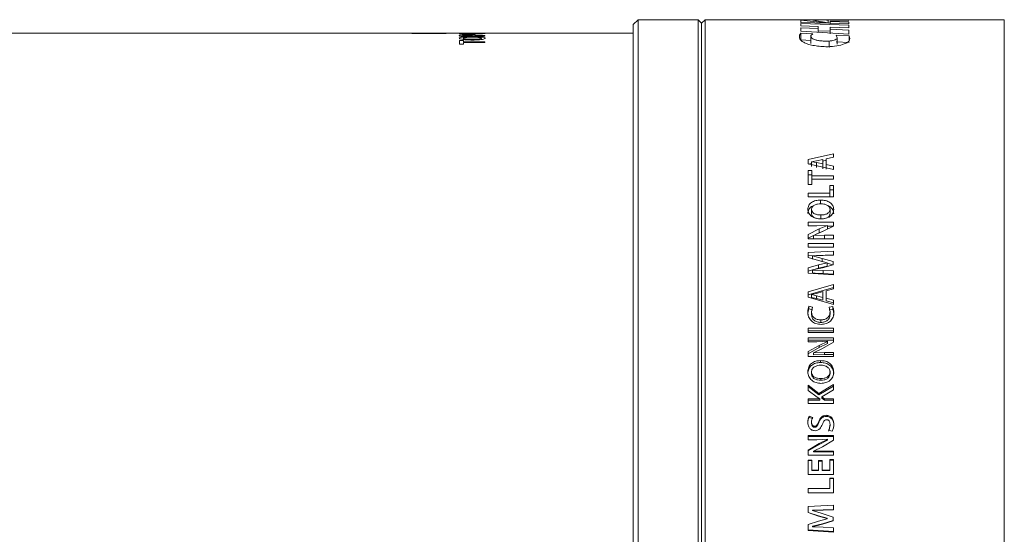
# Model space of a CAD drawing. Header units: millimetres. Extents: x 0 to 1118, y 0 to 864.
# Tile 152 of 256: x 334 to 370, y 419 to 438. Entities that reach past the tile are written whole.
import ezdxf

# ---------------------------------------------------------------- set-up
doc = ezdxf.new("R2010")
doc.units = ezdxf.units.MM

msp = doc.modelspace()

# ---------------------------------------------------------------- linework, layer by layer
at = {"color": 7, "linetype": 'Continuous', "lineweight": 15}
for p, q in [((356.5993, 437.7136), (356.4225, 437.5368)), ((358.7975, 437.7136), (356.5993, 437.7136)), ((356.5993, 437.7136), (356.5993, 402.9636)), ((358.9225, 437.5886), (358.7975, 437.7136)), ((358.7975, 437.7136), (358.7975, 402.9636)), ((359.0475, 437.7136), (358.9225, 437.5886)), ((362.9054, 437.7136), (359.0475, 437.7136)), ((359.0475, 437.7136), (359.0475, 402.9636)), ((362.5491, 437.692), (363.572, 437.5822)), ((362.5491, 437.692), (362.5491, 437.6118)), ((364.3098, 437.7101), (362.9054, 437.7134)), ((363.6257, 437.5808), (362.9135, 437.7115)), ((362.9135, 437.7115), (363.1069, 437.7109)), ((363.5581, 437.6927), (364.3098, 437.7017)), ((363.5581, 437.6927), (363.5581, 437.5932)), ((364.1645, 437.7104), (364.3098, 437.7114)), ((369.9975, 437.7136), (364.3098, 437.7136)), ((369.9975, 437.7136), (369.9975, 402.9636)), ((356.4225, 437.5368), (356.4225, 403.1404)), ((358.9225, 437.5886), (358.9225, 403.0886)), ((363.572, 437.5822), (362.5491, 437.6118)), ((362.5491, 437.5763), (364.3098, 437.5149)), ((362.5491, 437.5763), (362.5491, 437.4897)), ((363.1915, 437.4624), (362.5491, 437.4897)), ((362.5491, 437.4153), (363.1915, 437.3841)), ((362.5491, 437.4153), (362.5491, 437.2865)), ((363.1915, 437.4624), (363.1915, 437.3841)), ((363.1915, 437.3841), (363.1915, 437.2491)), ((363.6234, 437.4438), (363.6235, 437.3639)), ((364.3098, 437.4135), (363.6234, 437.4438)), ((363.6234, 437.4438), (363.6234, 437.1977)), ((364.3098, 437.6664), (363.6235, 437.6558)), ((363.6235, 437.6558), (363.6235, 437.6432)), ((363.6235, 437.6432), (364.3098, 437.6254)), ((363.6235, 437.6432), (363.6235, 437.5557)), ((363.6235, 437.3639), (364.3098, 437.3285)), ((363.6235, 437.3639), (363.6235, 437.2239)), ((364.3098, 437.5589), (363.6257, 437.5808)), ((364.3098, 437.6254), (364.3098, 437.5589)), ((364.3098, 437.5149), (364.3098, 437.4135)), ((364.3098, 437.3285), (364.3098, 437.1838)), ((348.3225, 437.2136), (325.3725, 437.2136)), ((349.5725, 437.2136), (348.3225, 437.2136)), ((356.4225, 437.2136), (349.5725, 437.2136)), ((362.5067, 437.1407), (362.554, 437.2216)), ((364.3098, 437.1838), (362.5491, 437.2865)), ((362.554, 437.2216), (362.9868, 437.1946)), ((362.554, 437.2216), (362.554, 436.9787)), ((362.554, 436.9787), (362.9234, 436.9559)), ((362.9234, 437.0845), (362.9234, 436.8435)), ((362.9868, 437.1946), (362.9249, 437.132)), ((363.1915, 437.3062), (363.6234, 437.2913)), ((363.8423, 437.149), (364.3218, 437.1184)), ((363.8835, 437.0526), (363.8423, 437.149)), ((363.8835, 437.0526), (363.8835, 436.8121)), ((364.3218, 437.1184), (364.3428, 437.0177)), ((364.3218, 437.1184), (364.3218, 436.9726)), ((363.5916, 436.9314), (363.5916, 436.6927)), ((363.8423, 436.9072), (364.3218, 436.877)), ((363.7467, 432.8033), (362.8207, 432.5923)), ((363.4799, 432.6175), (363.7467, 432.6766)), ((363.7467, 432.8033), (363.7467, 432.6766)), ((362.8207, 432.5923), (362.8207, 432.4388)), ((362.9462, 432.4442), (362.8207, 432.416)), ((362.8207, 432.4388), (363.7467, 432.2245)), ((362.9462, 432.5123), (363.1223, 432.5457)), ((362.9462, 432.5104), (362.9462, 432.5123)), ((363.1272, 432.479), (362.9462, 432.5104)), ((362.9462, 432.5104), (362.9462, 432.3353)), ((363.1223, 432.5457), (363.3544, 432.5972)), ((363.3544, 432.4279), (363.1272, 432.479)), ((363.1272, 432.479), (363.1272, 432.3044)), ((363.3544, 432.5972), (363.3544, 432.4279)), ((363.4799, 432.5641), (363.3544, 432.5359)), ((363.3544, 432.4279), (363.3544, 432.254)), ((363.4799, 432.6175), (363.4799, 432.4082)), ((363.7467, 432.3509), (363.4799, 432.4082)), ((363.4799, 432.4082), (363.4799, 432.2346)), ((363.7467, 432.3509), (363.7467, 432.2245)), ((362.9589, 432.195), (362.8207, 432.195)), ((362.8207, 432.195), (362.8207, 431.6789)), ((362.9589, 432.0244), (362.8207, 432.0244)), ((362.9589, 432.195), (362.9589, 431.999)), ((363.7467, 431.999), (362.9589, 431.999)), ((362.9589, 431.8772), (362.9589, 431.999)), ((363.7467, 431.999), (363.7467, 431.8772)), ((362.8207, 431.6789), (362.9589, 431.6789)), ((362.9589, 431.8772), (362.9589, 431.6789)), ((362.9589, 431.8772), (363.7467, 431.8772)), ((363.7467, 431.6454), (363.6086, 431.6454)), ((363.6086, 431.6454), (363.6086, 431.3541)), ((363.7467, 431.6454), (363.7467, 431.2271)), ((363.6086, 431.3541), (362.8207, 431.3541)), ((362.8207, 431.3541), (362.8207, 431.2271)), ((362.8207, 431.2271), (363.7467, 431.2271)), ((363.7467, 431.4827), (363.6086, 431.4827)), ((363.6086, 431.2271), (363.6086, 431.3541)), ((363.2742, 430.9517), (363.2742, 431.1066)), ((362.945, 430.7654), (362.945, 430.6154)), ((363.2877, 430.5598), (363.2877, 430.4127)), ((363.6222, 430.7655), (363.6222, 430.6155)), ((363.7467, 430.2908), (362.8219, 430.2908)), ((362.8219, 430.2908), (362.8219, 430.1667)), ((362.8219, 430.1667), (363.1447, 430.1667)), ((363.1447, 430.1667), (363.5323, 430.1789)), ((363.5323, 430.1766), (363.22, 430.0465)), ((363.3407, 429.952), (363.7467, 430.152)), ((363.5323, 430.1789), (363.5323, 430.1766)), ((363.5323, 430.035), (363.5323, 430.1766)), ((363.7467, 430.1476), (363.5323, 430.1476)), ((363.7467, 430.2908), (363.7467, 430.152)), ((363.22, 430.0465), (362.8207, 429.8478)), ((362.8207, 429.8478), (362.8207, 429.6899)), ((363.0212, 429.8093), (362.8207, 429.711)), ((363.0212, 429.8134), (363.3407, 429.952)), ((363.0224, 429.8101), (363.0212, 429.8134)), ((363.0212, 429.6771), (363.0212, 429.8134)), ((363.4156, 429.8168), (363.0224, 429.8101)), ((363.0224, 429.6738), (363.0224, 429.8101)), ((363.22, 429.9069), (363.0927, 429.8444)), ((363.3943, 429.9784), (363.22, 429.9069)), ((363.7467, 429.8168), (363.4156, 429.8168)), ((363.7467, 429.6899), (363.7467, 429.8168)), ((363.7467, 429.6899), (363.7467, 429.8168)), ((362.8207, 429.6899), (363.7467, 429.6899)), ((362.8207, 429.5166), (362.8207, 429.3773)), ((363.7467, 429.5166), (362.8207, 429.5166)), ((363.7467, 429.3845), (362.8207, 429.3845)), ((363.7467, 429.5166), (363.7467, 429.3773)), ((362.8207, 429.3773), (363.7467, 429.3773)), ((363.7467, 429.2334), (362.8219, 429.1874)), ((362.8219, 429.1874), (362.8219, 428.9976)), ((363.7467, 429.1054), (362.8219, 429.06)), ((362.9831, 429.0665), (363.3703, 429.0762)), ((362.9831, 429.0631), (362.9831, 429.0665)), ((363.3362, 428.9678), (362.9831, 429.0631)), ((362.9831, 428.9376), (362.9831, 429.0631)), ((363.3703, 429.0762), (363.7467, 429.0915)), ((363.7467, 429.2334), (363.7467, 429.0915)), ((362.8219, 428.9976), (363.1939, 428.8867)), ((363.1952, 428.7284), (362.8219, 428.6224)), ((363.1939, 428.8867), (363.5154, 428.8066)), ((363.5155, 428.8029), (363.1952, 428.7284)), ((363.1952, 428.6077), (363.1952, 428.7284)), ((363.5155, 428.6811), (363.1952, 428.6077)), ((363.7358, 428.8508), (363.3362, 428.9678)), ((363.3415, 428.6284), (363.7358, 428.7368)), ((363.7358, 428.7283), (363.5084, 428.7939)), ((363.5154, 428.8066), (363.5155, 428.8029)), ((363.5155, 428.6811), (363.5155, 428.8029)), ((363.7358, 428.8508), (363.7358, 428.7368)), ((362.8219, 428.6224), (362.8219, 428.4262)), ((363.1952, 428.6077), (362.8219, 428.5032)), ((362.8219, 428.4262), (363.7467, 428.3715)), ((362.9831, 428.5463), (363.3415, 428.6284)), ((362.9831, 428.5439), (362.9831, 428.5463)), ((363.3759, 428.5293), (362.9831, 428.5439)), ((362.9831, 428.4258), (362.9831, 428.5439)), ((363.7467, 428.5112), (363.3759, 428.5293)), ((363.7467, 428.3936), (363.3759, 428.4115)), ((363.7467, 428.5112), (363.7467, 428.3715)), ((363.7467, 428.0177), (362.8207, 427.7472)), ((363.7467, 428.0177), (363.7467, 427.8549)), ((363.7467, 427.9072), (362.8207, 427.6406)), ((362.8207, 427.7472), (362.8207, 427.5519)), ((362.9462, 427.6453), (363.1223, 427.6877)), ((362.9462, 427.6429), (362.9462, 427.6453)), ((363.1272, 427.603), (362.9462, 427.6429)), ((362.9462, 427.6429), (362.9462, 427.5378)), ((363.1223, 427.6877), (363.3544, 427.7534)), ((363.3544, 427.5382), (363.1272, 427.603)), ((363.1272, 427.603), (363.1272, 427.4985)), ((363.3544, 427.7534), (363.3544, 427.5382)), ((363.4799, 427.7794), (363.7467, 427.8549)), ((363.4799, 427.7794), (363.4799, 427.5132)), ((362.8207, 427.5519), (363.7467, 427.2814)), ((363.1272, 427.4985), (362.9462, 427.5378)), ((363.3544, 427.4346), (363.1272, 427.4985)), ((363.3544, 427.5382), (363.3544, 427.4346)), ((363.7467, 427.4407), (363.4799, 427.5132)), ((363.4799, 427.5132), (363.4799, 427.41)), ((363.7467, 427.3385), (363.4799, 427.41)), ((363.7467, 427.4407), (363.7467, 427.2814)), ((362.9817, 427.1838), (362.8486, 427.2177)), ((362.8486, 427.1188), (362.8486, 427.2177)), ((362.9817, 427.0853), (362.8486, 427.1188)), ((362.9462, 427.017), (362.9817, 427.1838)), ((362.9462, 426.9209), (362.9462, 427.017)), ((363.7187, 427.2102), (363.5869, 427.185)), ((363.5869, 427.185), (363.6212, 427.0157)), ((363.7187, 427.1113), (363.5869, 427.0864)), ((363.6212, 426.9196), (363.6212, 427.0157)), ((363.7187, 427.1113), (363.7187, 427.2102)), ((363.2871, 426.6249), (363.2871, 426.7167)), ((362.8207, 426.4082), (362.8207, 426.2546)), ((363.7467, 426.4082), (362.8207, 426.4082)), ((363.7467, 426.3209), (362.8207, 426.3209)), ((362.8207, 426.2546), (363.7467, 426.2546)), ((363.7467, 426.4082), (363.7467, 426.2546)), ((363.22, 425.781), (362.8207, 425.554)), ((363.7467, 426.0616), (362.8219, 426.0616)), ((362.8219, 426.0616), (362.8219, 425.9189)), ((363.7467, 425.9792), (362.8219, 425.9792)), ((362.8219, 425.9189), (363.1447, 425.9189)), ((363.1447, 425.9189), (363.5323, 425.9328)), ((363.5323, 425.9302), (363.22, 425.781)), ((363.5323, 425.8497), (363.22, 425.7027)), ((363.3407, 425.6729), (363.7467, 425.902)), ((363.5323, 425.9328), (363.5323, 425.9302)), ((363.5323, 425.8497), (363.5323, 425.9302)), ((363.7467, 426.0616), (363.7467, 425.902)), ((363.22, 425.7027), (362.8207, 425.4789)), ((362.8207, 425.554), (362.8207, 425.3744)), ((363.0212, 425.5148), (363.3407, 425.6729)), ((363.0224, 425.5111), (363.0212, 425.5148)), ((363.0212, 425.4403), (363.0212, 425.5148)), ((363.0224, 425.4366), (363.0212, 425.4403)), ((363.4156, 425.5187), (363.0224, 425.5111)), ((363.0224, 425.4366), (363.0224, 425.5111)), ((363.4156, 425.4441), (363.0224, 425.4366)), ((363.7467, 425.5187), (363.4156, 425.5187)), ((363.7467, 425.4441), (363.4156, 425.4441)), ((363.7467, 425.3744), (363.7467, 425.5187)), ((363.7467, 425.4441), (363.7467, 425.5187)), ((362.8207, 425.3744), (363.7467, 425.3744)), ((363.2742, 425.1564), (363.2742, 425.2268)), ((362.945, 424.8121), (362.945, 424.7478)), ((363.6222, 424.8122), (363.6222, 424.7479)), ((363.7467, 424.3506), (363.215, 424.02)), ((363.2877, 424.5646), (363.2877, 424.5038)), ((363.7467, 424.3506), (363.7467, 424.1581)), ((363.215, 424.02), (362.8207, 424.3306)), ((362.8207, 424.3306), (362.8207, 424.1273)), ((363.215, 423.9671), (362.8207, 424.2731)), ((362.8207, 424.1273), (363.1463, 423.8912)), ((363.7467, 424.2929), (363.215, 423.9671)), ((363.215, 423.9671), (363.215, 424.02)), ((363.3222, 423.9019), (363.7467, 424.1581)), ((363.2466, 423.8213), (362.8207, 423.8213)), ((362.8207, 423.8213), (362.8207, 423.6608)), ((363.2466, 423.7712), (362.8207, 423.7712)), ((362.8207, 423.6608), (363.7467, 423.6608)), ((363.1463, 423.8912), (363.2466, 423.8254)), ((363.2466, 423.8254), (363.2466, 423.8213)), ((363.2466, 423.7712), (363.2466, 423.8213)), ((363.4211, 423.8213), (363.3222, 423.9019)), ((363.3222, 423.8506), (363.3222, 423.9019)), ((363.4211, 423.7712), (363.3222, 423.8506)), ((363.7467, 423.8213), (363.4211, 423.8213)), ((363.4211, 423.7712), (363.4211, 423.8213)), ((363.7467, 423.7712), (363.4211, 423.7712)), ((363.7467, 423.8213), (363.7467, 423.6608)), ((362.9899, 423.1482), (362.8545, 423.1868)), ((362.8545, 423.1458), (362.8545, 423.1868)), ((362.9899, 423.1078), (362.8545, 423.1458)), ((362.9462, 422.9335), (362.9462, 422.9714)), ((363.4829, 423.1802), (363.4829, 423.2217)), ((363.057, 422.7842), (363.057, 422.8199)), ((363.5623, 422.679), (363.702, 422.6429)), ((363.6212, 422.8576), (363.6212, 422.8944)), ((363.22, 422.1856), (362.8207, 421.9482)), ((363.7467, 422.4799), (362.8219, 422.4799)), ((362.8219, 422.4799), (362.8219, 422.3301)), ((363.7467, 422.4491), (362.8219, 422.4491)), ((362.8219, 422.3301), (363.1447, 422.3301)), ((363.1447, 422.3301), (363.5323, 422.3447)), ((363.5323, 422.3419), (363.22, 422.1856)), ((363.5323, 422.3131), (363.22, 422.159)), ((363.3407, 422.0725), (363.7467, 422.3123)), ((363.5323, 422.3447), (363.5323, 422.3419)), ((363.5323, 422.3131), (363.5323, 422.3419)), ((363.7467, 422.4799), (363.7467, 422.3123)), ((363.22, 422.159), (362.8207, 421.9251)), ((362.8207, 421.9482), (362.8207, 421.761)), ((363.0212, 421.9074), (363.3407, 422.0725)), ((363.0224, 421.9035), (363.0212, 421.9074)), ((363.0212, 421.8848), (363.0212, 421.9074)), ((363.0224, 421.8809), (363.0212, 421.8848)), ((363.4156, 421.9114), (363.0224, 421.9035)), ((363.0224, 421.8809), (363.0224, 421.9035)), ((363.4156, 421.8887), (363.0224, 421.8809)), ((363.7467, 421.9114), (363.4156, 421.9114)), ((363.7467, 421.8887), (363.4156, 421.8887)), ((363.7467, 421.761), (363.7467, 421.9114)), ((363.7467, 421.8887), (363.7467, 421.9114)), ((362.8207, 421.761), (363.7467, 421.761)), ((362.9589, 421.5827), (362.8207, 421.5827)), ((362.8207, 421.5827), (362.8207, 421.0508)), ((362.9589, 421.5648), (362.8207, 421.5648)), ((362.9589, 421.5827), (362.9589, 421.2143)), ((363.3396, 421.5622), (363.2024, 421.5622)), ((363.2024, 421.5622), (363.2024, 421.2143)), ((363.3396, 421.5446), (363.2024, 421.5446)), ((363.3396, 421.5622), (363.3396, 421.2143)), ((363.7467, 421.6033), (363.6086, 421.6033)), ((363.6086, 421.6033), (363.6086, 421.2143)), ((363.7467, 421.5851), (363.6086, 421.5851)), ((363.7467, 421.6033), (363.7467, 421.0508)), ((363.2024, 421.2143), (362.9589, 421.2143)), ((362.9589, 421.2017), (362.9589, 421.2143)), ((363.2024, 421.2017), (362.9589, 421.2017)), ((363.2024, 421.2017), (363.2024, 421.2143)), ((363.6086, 421.2143), (363.3396, 421.2143)), ((363.3396, 421.2017), (363.3396, 421.2143)), ((363.6086, 421.2017), (363.3396, 421.2017)), ((363.6086, 421.2017), (363.6086, 421.2143)), ((362.8207, 421.0508), (363.7467, 421.0508)), ((363.7467, 420.9212), (363.6086, 420.9212)), ((363.6086, 420.9212), (363.6086, 420.5411)), ((363.7467, 420.9128), (363.6086, 420.9128)), ((363.7467, 420.9212), (363.7467, 420.3775)), ((363.6086, 420.5411), (362.8207, 420.5411)), ((362.8207, 420.5411), (362.8207, 420.3775)), ((363.6086, 420.5382), (362.8207, 420.5382)), ((362.8207, 420.3775), (363.7467, 420.3775)), ((363.6086, 420.5382), (363.6086, 420.5411)), ((363.7467, 419.93), (362.8219, 419.8765)), ((362.8219, 419.8765), (362.8219, 419.6569)), ((362.8219, 419.6667), (363.1939, 419.541)), ((362.8219, 419.6569), (363.1939, 419.5294)), ((362.9831, 419.7452), (363.3703, 419.7562)), ((362.9831, 419.7365), (363.3703, 419.7476)), ((362.9831, 419.7452), (362.9831, 419.7365)), ((362.9831, 419.7326), (362.9831, 419.7365)), ((363.3362, 419.6226), (362.9831, 419.7326)), ((363.3703, 419.7562), (363.7467, 419.7736)), ((363.3703, 419.7476), (363.7467, 419.7653)), ((363.7467, 419.93), (363.7467, 419.7653)), ((363.1952, 419.3484), (362.8219, 419.2278)), ((363.1939, 419.541), (363.1939, 419.5294)), ((363.1939, 419.541), (363.5154, 419.4506)), ((363.1939, 419.5294), (363.5154, 419.4376)), ((363.5155, 419.4334), (363.1952, 419.3484)), ((363.7358, 419.4882), (363.3362, 419.6226)), ((363.3415, 419.2505), (363.7358, 419.3721)), ((363.3415, 419.2346), (363.7358, 419.358)), ((363.5154, 419.4506), (363.5154, 419.4376)), ((363.5154, 419.4506), (363.5155, 419.4464)), ((363.5154, 419.4376), (363.5155, 419.4334)), ((363.5155, 419.4464), (363.5155, 419.4334)), ((363.7358, 419.4882), (363.7358, 419.358)), ((362.8219, 419.2278), (362.8219, 419.0059)), ((362.8219, 419.0251), (363.7467, 418.9644)), ((362.8219, 419.0059), (363.7467, 418.9443)), ((362.9831, 419.1587), (363.3415, 419.2505)), ((362.9831, 419.1415), (363.3415, 419.2346)), ((362.9831, 419.1587), (362.9831, 419.1415)), ((362.9831, 419.1387), (362.9831, 419.1415)), ((363.3759, 419.1223), (362.9831, 419.1387)), ((363.7467, 419.1017), (363.3759, 419.1223)), ((363.7467, 419.1017), (363.7467, 418.9443))]:
    msp.add_line(p, q, dxfattribs=at)
at = {"color": 9, "linetype": 'Continuous', "lineweight": 0}
for p, q in [((348.3225, 437.2136), (348.3225, 437.2118)), ((348.3225, 437.2118), (349.5725, 437.2118)), ((349.5725, 437.2118), (349.5725, 437.2136)), ((350.0592, 437.0372), (350.059, 437.0372)), ((350.0707, 436.9563), (350.2089, 436.9563)), ((350.0707, 436.8188), (350.0707, 436.9563)), ((350.9967, 437.1116), (350.0767, 437.1116)), ((350.1921, 437.1288), (350.5208, 437.1288)), ((350.195, 437.0366), (350.195, 437.0366)), ((350.2089, 436.9563), (350.2089, 436.9071)), ((350.6484, 437.1288), (350.9967, 437.1288)), ((350.9967, 437.1288), (350.9967, 437.1116)), ((350.2089, 436.8188), (350.0707, 436.8188)), ((350.2089, 436.9071), (350.9967, 436.9071)), ((350.2089, 436.8747), (350.2089, 436.8188)), ((350.9967, 436.8747), (350.2089, 436.8747)), ((350.9967, 436.9071), (350.9967, 436.8747)), ((363.22, 429.9069), (363.22, 430.0465)), ((363.4156, 429.6804), (363.4156, 429.8168)), ((363.3362, 428.8437), (363.3362, 428.9678)), ((363.3759, 428.4115), (363.3759, 428.5293)), ((363.22, 425.7027), (363.22, 425.781)), ((363.4156, 425.4441), (363.4156, 425.5187)), ((363.2091, 422.9561), (363.2091, 422.9943)), ((363.22, 422.159), (363.22, 422.1856)), ((363.4156, 421.8887), (363.4156, 421.9114)), ((363.3703, 419.7562), (363.3703, 419.7476)), ((363.3415, 419.2505), (363.3415, 419.2346))]:
    msp.add_line(p, q, dxfattribs=at)
for centre, major_axis, ratio, start_param, end_param in [((349.5822, 420.3386), (60.7185, 0), 0.277922, 1.560099, 1.5622909), ((351.6966, 420.3386), (80.9571, 0), 0.2084437, 1.5797876, 1.5814164)]:
    msp.add_ellipse(centre, major_axis=major_axis, ratio=ratio, start_param=start_param, end_param=end_param, dxfattribs=at)
at = {"color": 7, "linetype": 'Continuous', "lineweight": 15}
for points, knots in [([(363.1069, 437.7109), (363.1632, 437.7104), (363.2753, 437.7095), (363.4465, 437.7051), (363.5133, 437.6977), (363.5581, 437.6927)], [0, 0, 0, 0, 0.2492987, 0.4966185, 1, 1, 1, 1]), ([(363.5358, 436.7234), (363.4522, 436.7251), (363.2849, 436.7284), (363.0478, 436.7586), (362.8412, 436.8057), (362.6808, 436.8673), (362.5728, 436.9361), (362.4897, 437.0307), (362.4999, 437.0967), (362.5067, 437.1407)], [0, 0, 0, 0, 0.1250218, 0.2501292, 0.3751184, 0.5001315, 0.6251834, 0.7502689, 1, 1, 1, 1]), ([(362.9249, 437.132), (362.9223, 437.1065), (362.9185, 437.0683), (362.9819, 437.017), (363.0604, 436.9819), (363.1702, 436.9534), (363.3024, 436.9348), (363.4469, 436.9263), (363.5433, 436.9297), (363.5916, 436.9314)], [0, 0, 0, 0, 0.2497346, 0.3748658, 0.4998989, 0.6248857, 0.7498885, 0.8749318, 1, 1, 1, 1]), ([(364.3428, 437.0177), (364.3353, 436.9844), (364.3204, 436.918), (364.1551, 436.8202), (363.8808, 436.7444), (363.6508, 436.7304), (363.5358, 436.7234)], [0, 0, 0, 0, 0.25039773, 0.50035937, 0.75041888, 1, 1, 1, 1]), ([(363.5916, 436.9314), (363.614, 436.9333), (363.6589, 436.937), (363.7383, 436.9517), (363.8174, 436.9771), (363.8743, 437.0142), (363.8805, 437.0398), (363.8835, 437.0526)], [0, 0, 0, 0, 0.1251234, 0.2503644, 0.4999203, 0.7498133, 1, 1, 1, 1]), ([(363.2742, 431.1066), (363.215, 431.103), (363.0968, 431.0959), (362.963, 431.0381), (362.882, 430.9699), (362.8235, 430.8872), (362.8148, 430.8161), (362.809, 430.7687)], [0, 0, 0, 0, 0.25017284, 0.499647, 0.62496231, 0.75016084, 1, 1, 1, 1]), ([(363.0135, 430.8948), (362.9897, 430.8862), (362.939, 430.868), (362.8826, 430.8165), (362.8234, 430.736), (362.8147, 430.6656), (362.809, 430.6188)], [0, 0, 0, 0, 0.1821469, 0.387809, 0.5926253, 1, 1, 1, 1]), ([(362.945, 430.7654), (362.9467, 430.7811), (362.95, 430.8124), (362.972, 430.8564), (363.0077, 430.8941), (363.071, 430.9314), (363.1632, 430.962), (363.2417, 430.9658), (363.2809, 430.9677)], [0, 0, 0, 0, 0.12514712, 0.25013408, 0.37410885, 0.50014764, 0.74989828, 1, 1, 1, 1]), ([(363.7582, 430.7579), (363.7524, 430.8072), (363.7435, 430.8812), (363.682, 430.9667), (363.6202, 431.0204), (363.5437, 431.0617), (363.4289, 431.098), (363.3358, 431.1032), (363.2742, 431.1066)], [0, 0, 0, 0, 0.249293, 0.37440109, 0.49956596, 0.62185343, 0.7499287, 1, 1, 1, 1]), ([(363.2809, 430.9677), (363.3207, 430.966), (363.4, 430.9626), (363.495, 430.933), (363.5589, 430.8951), (363.5956, 430.8572), (363.6133, 430.8205), (363.6207, 430.7893), (363.6217, 430.7734), (363.6222, 430.7655)], [0, 0, 0, 0, 0.2501755, 0.4997515, 0.6298131, 0.7497326, 0.8747125, 0.93734, 1, 1, 1, 1]), ([(363.7582, 430.608), (363.7523, 430.6565), (363.7434, 430.7295), (363.682, 430.8141), (363.6196, 430.8658), (363.568, 430.8971), (363.537, 430.9066), (363.5338, 430.9076)], [0, 0, 0, 0, 0.3905068, 0.587065, 0.7843348, 0.97766, 1, 1, 1, 1]), ([(362.8092, 430.7687), (362.8155, 430.7198), (362.8251, 430.6466), (362.8872, 430.561), (362.95, 430.5071), (363.0258, 430.4653), (363.1382, 430.4261), (363.2296, 430.4205), (363.2905, 430.4167)], [0, 0, 0, 0, 0.2492727, 0.3736955, 0.4995701, 0.6247662, 0.7499982, 1, 1, 1, 1]), ([(363.2877, 430.5598), (363.2477, 430.5616), (363.1679, 430.5651), (363.0725, 430.5954), (363.0082, 430.6341), (362.9717, 430.6729), (362.9497, 430.7176), (362.9466, 430.7495), (362.945, 430.7655)], [0, 0, 0, 0, 0.250184, 0.4998618, 0.6299626, 0.7498271, 0.8748457, 1, 1, 1, 1]), ([(363.1257, 430.4367), (363.1025, 430.4428), (363.0596, 430.454), (363.0085, 430.4862), (362.9717, 430.524), (362.9497, 430.5682), (362.9466, 430.5997), (362.945, 430.6154)], [0, 0, 0, 0, 0.2349363, 0.4349679, 0.6185369, 0.8093797, 1, 1, 1, 1]), ([(363.6222, 430.7655), (363.6207, 430.7498), (363.6176, 430.7184), (363.5959, 430.6738), (363.5602, 430.6355), (363.4979, 430.5966), (363.4054, 430.5655), (363.327, 430.5617), (363.2877, 430.5598)], [0, 0, 0, 0, 0.1251258, 0.2501461, 0.375099, 0.5002108, 0.749822, 1, 1, 1, 1]), ([(363.2905, 430.4167), (363.3496, 430.4203), (363.4675, 430.4276), (363.6016, 430.4866), (363.6834, 430.5555), (363.7432, 430.6391), (363.7522, 430.7104), (363.7582, 430.7579)], [0, 0, 0, 0, 0.25027455, 0.49975472, 0.62567126, 0.7503153, 1, 1, 1, 1]), ([(363.6222, 430.6155), (363.6207, 430.6), (363.6175, 430.5691), (363.5959, 430.525), (363.56, 430.4875), (363.5074, 430.4536), (363.4624, 430.4413), (363.436, 430.4341)], [0, 0, 0, 0, 0.1837783, 0.3677072, 0.5521543, 0.7375075, 1, 1, 1, 1]), ([(363.3759, 428.4115), (363.3104, 428.4143), (363.1796, 428.42), (363.0486, 428.4239), (362.9831, 428.4258)], [0, 0, 0, 0, 0.4999907, 1, 1, 1, 1]), ([(362.8486, 427.2177), (362.836, 427.1843), (362.8106, 427.1173), (362.8089, 427.0462), (362.808, 427.0105)], [0, 0, 0, 0, 0.49932782, 1, 1, 1, 1]), ([(362.8486, 427.1188), (362.836, 427.0858), (362.8107, 427.0199), (362.8089, 426.9497), (362.808, 426.9145)], [0, 0, 0, 0, 0.4995984, 1, 1, 1, 1]), ([(362.808, 427.0105), (362.8133, 426.9502), (362.8213, 426.8595), (362.8785, 426.7498), (362.938, 426.6776), (363.0138, 426.6195), (363.1317, 426.5655), (363.23, 426.5576), (363.2952, 426.5523)], [0, 0, 0, 0, 0.24965937, 0.37482813, 0.50001054, 0.62428073, 0.75026709, 1, 1, 1, 1]), ([(363.2871, 426.7167), (363.2426, 426.7196), (363.1758, 426.7239), (363.0935, 426.7563), (363.039, 426.7924), (362.9965, 426.8404), (362.955, 426.9139), (362.9497, 426.9757), (362.9462, 427.017)], [0, 0, 0, 0, 0.2499966, 0.3751597, 0.5002433, 0.6253707, 0.7505212, 1, 1, 1, 1]), ([(363.2871, 426.6249), (363.2426, 426.6277), (363.1759, 426.632), (363.0936, 426.6639), (363.0391, 426.6995), (362.9966, 426.7467), (362.955, 426.8191), (362.9497, 426.8802), (362.9462, 426.9209)], [0, 0, 0, 0, 0.2516687, 0.3774314, 0.5027669, 0.6277063, 0.7522942, 1, 1, 1, 1]), ([(363.6212, 427.0157), (363.6178, 426.975), (363.6126, 426.9138), (363.5736, 426.8401), (363.5313, 426.7934), (363.4782, 426.757), (363.3974, 426.7238), (363.3311, 426.7195), (363.2871, 426.7167)], [0, 0, 0, 0, 0.2496632, 0.3759747, 0.4998679, 0.62305, 0.7501552, 1, 1, 1, 1]), ([(363.6212, 426.9196), (363.6178, 426.8795), (363.6126, 426.8191), (363.5735, 426.7465), (363.5312, 426.7004), (363.4782, 426.6647), (363.3973, 426.6319), (363.331, 426.6277), (363.2871, 426.6249)], [0, 0, 0, 0, 0.2478998, 0.3735095, 0.4973475, 0.6207353, 0.7484704, 1, 1, 1, 1]), ([(363.2952, 426.5523), (363.3578, 426.5569), (363.4518, 426.5637), (363.5651, 426.6149), (363.6384, 426.6698), (363.6959, 426.7392), (363.7476, 426.8457), (363.7547, 426.9325), (363.7594, 426.9904)], [0, 0, 0, 0, 0.2496871, 0.3748063, 0.4999292, 0.6250264, 0.7501855, 1, 1, 1, 1]), ([(363.7594, 426.9904), (363.7586, 427.0281), (363.757, 427.1034), (363.7315, 427.1746), (363.7187, 427.2102)], [0, 0, 0, 0, 0.5006998, 1, 1, 1, 1]), ([(363.7594, 426.8947), (363.7586, 426.9318), (363.757, 427.0061), (363.7315, 427.0763), (363.7187, 427.1113)], [0, 0, 0, 0, 0.5004596, 1, 1, 1, 1]), ([(363.2742, 425.2268), (363.215, 425.2224), (363.0968, 425.2137), (362.963, 425.143), (362.882, 425.0601), (362.8235, 424.9595), (362.8148, 424.8734), (362.809, 424.8161)], [0, 0, 0, 0, 0.250173, 0.4996471, 0.6249628, 0.7501604, 1, 1, 1, 1]), ([(363.2742, 425.1564), (363.215, 425.1521), (363.0971, 425.1436), (362.9632, 425.0741), (362.8822, 424.9923), (362.8236, 424.8933), (362.8148, 424.8083), (362.809, 424.7518)], [0, 0, 0, 0, 0.2518003, 0.5021454, 0.6273386, 0.752018, 1, 1, 1, 1]), ([(363.7582, 424.803), (363.7524, 424.8626), (363.7435, 424.9522), (363.682, 425.0561), (363.6202, 425.1215), (363.5437, 425.1719), (363.4289, 425.2162), (363.3358, 425.2226), (363.2742, 425.2268)], [0, 0, 0, 0, 0.2492931, 0.3744016, 0.4995661, 0.6218534, 0.7499288, 1, 1, 1, 1]), ([(363.7582, 424.7388), (363.7523, 424.7976), (363.7434, 424.886), (363.6819, 424.9883), (363.6201, 425.0528), (363.5436, 425.1024), (363.4288, 425.1461), (363.3357, 425.1523), (363.2742, 425.1564)], [0, 0, 0, 0, 0.2474909, 0.3720621, 0.4970855, 0.6196092, 0.7483104, 1, 1, 1, 1]), ([(362.8092, 424.8161), (362.8155, 424.7571), (362.8251, 424.6688), (362.8872, 424.5661), (362.95, 424.5015), (363.0258, 424.4515), (363.1382, 424.4046), (363.2296, 424.3979), (363.2905, 424.3934)], [0, 0, 0, 0, 0.2492717, 0.3736948, 0.4995695, 0.6247659, 0.7499982, 1, 1, 1, 1]), ([(362.945, 424.8121), (362.9467, 424.8311), (362.95, 424.8689), (362.972, 424.9222), (363.0077, 424.968), (363.071, 425.0132), (363.1632, 425.0504), (363.2417, 425.055), (363.2809, 425.0573)], [0, 0, 0, 0, 0.1251465, 0.2501331, 0.3741087, 0.5001481, 0.7498985, 1, 1, 1, 1]), ([(363.2877, 424.5646), (363.2477, 424.5667), (363.1679, 424.5709), (363.0725, 424.6074), (363.0082, 424.6539), (362.9717, 424.7005), (362.9497, 424.7544), (362.9466, 424.793), (362.945, 424.8122)], [0, 0, 0, 0, 0.2501842, 0.4998616, 0.6299626, 0.7498275, 0.874846, 1, 1, 1, 1]), ([(363.2877, 424.5038), (363.2478, 424.5059), (363.1681, 424.51), (363.0727, 424.5458), (363.0084, 424.5917), (362.9718, 424.6376), (362.9497, 424.6907), (362.9466, 424.7288), (362.945, 424.7478)], [0, 0, 0, 0, 0.25158786, 0.50220099, 0.63235381, 0.75179607, 0.87596902, 1, 1, 1, 1]), ([(363.2809, 425.0573), (363.3207, 425.0553), (363.4, 425.0511), (363.495, 425.0151), (363.5589, 424.9691), (363.5956, 424.9231), (363.6133, 424.8787), (363.6207, 424.841), (363.6217, 424.8218), (363.6222, 424.8122)], [0, 0, 0, 0, 0.2501752, 0.4997515, 0.629813, 0.7497328, 0.8747126, 0.9373402, 1, 1, 1, 1]), ([(363.6222, 424.8122), (363.6207, 424.7933), (363.6176, 424.7554), (363.5959, 424.7016), (363.5602, 424.6556), (363.4979, 424.6088), (363.4054, 424.5714), (363.327, 424.5669), (363.2877, 424.5646)], [0, 0, 0, 0, 0.12512611, 0.25014533, 0.37509865, 0.5002108, 0.7498218, 1, 1, 1, 1]), ([(363.6222, 424.7479), (363.6207, 424.7292), (363.6176, 424.6918), (363.5958, 424.6388), (363.5601, 424.5934), (363.4978, 424.5473), (363.4053, 424.5105), (363.327, 424.5061), (363.2877, 424.5038)], [0, 0, 0, 0, 0.12407092, 0.2482437, 0.37276583, 0.4979, 0.74841909, 1, 1, 1, 1]), ([(363.2905, 424.3934), (363.3496, 424.3977), (363.4675, 424.4064), (363.6016, 424.4769), (363.6834, 424.5595), (363.7432, 424.6598), (363.7522, 424.7457), (363.7582, 424.803)], [0, 0, 0, 0, 0.2502745, 0.4997547, 0.6256713, 0.7503158, 1, 1, 1, 1]), ([(362.8545, 423.1868), (362.8402, 423.1528), (362.8116, 423.0847), (362.8092, 423.0109), (362.808, 422.9739)], [0, 0, 0, 0, 0.49945, 1, 1, 1, 1]), ([(362.8545, 423.1458), (362.8402, 423.1123), (362.8116, 423.0453), (362.8092, 422.9724), (362.808, 422.936)], [0, 0, 0, 0, 0.49981247, 1, 1, 1, 1]), ([(362.808, 422.9739), (362.8106, 422.9355), (362.8158, 422.859), (362.8577, 422.7694), (362.9111, 422.7134), (362.9599, 422.6813), (363.0153, 422.6618), (363.0541, 422.6592), (363.0735, 422.6579)], [0, 0, 0, 0, 0.2502339, 0.4994799, 0.6245254, 0.7497296, 0.874808, 1, 1, 1, 1]), ([(362.9462, 422.9714), (362.9477, 423.0023), (362.9508, 423.064), (362.9768, 423.1202), (362.9899, 423.1482)], [0, 0, 0, 0, 0.50028973, 1, 1, 1, 1]), ([(363.057, 422.8199), (363.0482, 422.8206), (363.0305, 422.8218), (363.0065, 422.8336), (362.986, 422.8501), (362.9639, 422.8773), (362.9493, 422.9194), (362.9472, 422.954), (362.9462, 422.9714)], [0, 0, 0, 0, 0.1250093, 0.2500016, 0.3750789, 0.5000776, 0.7495932, 1, 1, 1, 1]), ([(363.057, 422.7842), (363.0482, 422.7849), (363.0306, 422.7861), (363.0065, 422.7977), (362.986, 422.8139), (362.9639, 422.8407), (362.9493, 422.8823), (362.9472, 422.9164), (362.9462, 422.9335)], [0, 0, 0, 0, 0.1260923, 0.2518827, 0.3773633, 0.5023728, 0.7509518, 1, 1, 1, 1]), ([(363.2091, 422.9943), (363.1937, 422.9561), (363.1744, 422.9083), (363.1395, 422.8571), (363.1168, 422.8357), (363.0882, 422.8219), (363.0674, 422.8206), (363.057, 422.8199)], [0, 0, 0, 0, 0.500374, 0.6255236, 0.750367, 0.8751405, 1, 1, 1, 1]), ([(363.2091, 422.9561), (363.1937, 422.9184), (363.1744, 422.8712), (363.1395, 422.8208), (363.1167, 422.7998), (363.0881, 422.7861), (363.0674, 422.7849), (363.057, 422.7842)], [0, 0, 0, 0, 0.4985943, 0.6235827, 0.7486406, 0.8741272, 1, 1, 1, 1]), ([(363.4829, 423.2217), (363.4506, 423.2192), (363.4023, 423.2154), (363.3443, 423.1868), (363.2943, 423.1469), (363.2464, 423.0819), (363.2215, 423.0235), (363.2091, 422.9943)], [0, 0, 0, 0, 0.2493514, 0.3744317, 0.4996035, 0.7495537, 1, 1, 1, 1]), ([(363.4829, 423.1802), (363.4507, 423.1777), (363.4024, 423.174), (363.3443, 423.1459), (363.2944, 423.1066), (363.2464, 423.0426), (363.2215, 422.9849), (363.2091, 422.9561)], [0, 0, 0, 0, 0.2508554, 0.3763876, 0.5016599, 0.7509208, 1, 1, 1, 1]), ([(363.3419, 422.8983), (363.3563, 422.9358), (363.3745, 422.9831), (363.413, 423.0294), (363.4372, 423.0474), (363.4649, 423.0589), (363.4851, 423.0598), (363.4952, 423.0602)], [0, 0, 0, 0, 0.499853, 0.6323874, 0.7499452, 0.8749214, 1, 1, 1, 1]), ([(363.7594, 422.8836), (363.7569, 422.9243), (363.7518, 423.0057), (363.7125, 423.1032), (363.6556, 423.1626), (363.6042, 423.1972), (363.5451, 423.2184), (363.5036, 423.2206), (363.4829, 423.2217)], [0, 0, 0, 0, 0.2503596, 0.4995146, 0.6239907, 0.7485956, 0.874677, 1, 1, 1, 1]), ([(363.7594, 422.847), (363.7569, 422.8873), (363.753, 422.9487), (363.7278, 423.0258), (363.6977, 423.0788), (363.6555, 423.122), (363.6041, 423.1561), (363.545, 423.177), (363.5036, 423.1791), (363.4829, 423.1802)], [0, 0, 0, 0, 0.2485562, 0.3789835, 0.497709, 0.622108, 0.7470355, 0.8738071, 1, 1, 1, 1]), ([(363.4952, 423.0602), (363.5051, 423.0596), (363.5247, 423.0585), (363.5525, 423.048), (363.5759, 423.0306), (363.6007, 423.0005), (363.6181, 422.9534), (363.6202, 422.9142), (363.6212, 422.8944)], [0, 0, 0, 0, 0.12568534, 0.24929708, 0.37274107, 0.49450692, 0.74563125, 1, 1, 1, 1]), ([(363.0735, 422.6579), (363.106, 422.6613), (363.1548, 422.6663), (363.2114, 422.6989), (363.2831, 422.7641), (363.3158, 422.8387), (363.3419, 422.8983)], [0, 0, 0, 0, 0.2497883, 0.3751741, 0.500656, 1, 1, 1, 1]), ([(363.6212, 422.8944), (363.6185, 422.8566), (363.6131, 422.781), (363.5792, 422.713), (363.5623, 422.679)], [0, 0, 0, 0, 0.5000838, 1, 1, 1, 1]), ([(363.6212, 422.8576), (363.6185, 422.8204), (363.6131, 422.7458), (363.5792, 422.6788), (363.5623, 422.6453)], [0, 0, 0, 0, 0.4996072, 1, 1, 1, 1]), ([(363.702, 422.6429), (363.7189, 422.6813), (363.7527, 422.7582), (363.7572, 422.8418), (363.7594, 422.8836)], [0, 0, 0, 0, 0.4995079, 1, 1, 1, 1])]:
    msp.add_open_spline(points, degree=3, knots=knots, dxfattribs=at)
at = {"color": 9, "linetype": 'Continuous', "lineweight": 0}
for points, knots in [([(350.058, 437.2096), (350.0585, 437.21), (350.0595, 437.2108), (350.0669, 437.2121), (350.086, 437.2126), (350.0986, 437.213)], [0, 0, 0, 0, 0.2510514, 0.5022989, 1, 1, 1, 1]), ([(350.5452, 437.1916), (350.4746, 437.1919), (350.3562, 437.1925), (350.2121, 437.1968), (350.1194, 437.2015), (350.0665, 437.2062), (350.0607, 437.2085), (350.058, 437.2096)], [0, 0, 0, 0, 0.26974986, 0.45229155, 0.63471926, 0.8262569, 1, 1, 1, 1]), ([(350.058, 437.1376), (350.0585, 437.1398), (350.0597, 437.1442), (350.0722, 437.1513), (350.0948, 437.1571), (350.1233, 437.1601), (350.1313, 437.1609)], [0, 0, 0, 0, 0.2505847, 0.5014786, 0.8614047, 1, 1, 1, 1]), ([(350.0767, 437.1116), (350.0708, 437.1161), (350.0621, 437.1229), (350.0589, 437.1314), (350.0583, 437.1355), (350.058, 437.1376)], [0, 0, 0, 0, 0.4975447, 0.7486542, 1, 1, 1, 1]), ([(350.059, 437.0372), (350.065, 437.0458), (350.0751, 437.0603), (350.1542, 437.0765), (350.2571, 437.0866), (350.3841, 437.0928), (350.4772, 437.0935), (350.5242, 437.0938)], [0, 0, 0, 0, 0.25411032, 0.43106827, 0.60778656, 0.80172472, 1, 1, 1, 1]), ([(350.5405, 436.9678), (350.4666, 436.969), (350.3426, 436.971), (350.1922, 436.9867), (350.1012, 437.0052), (350.0643, 437.0232), (350.0605, 437.0334), (350.0592, 437.0372)], [0, 0, 0, 0, 0.3007042, 0.5049086, 0.7099309, 0.8934681, 1, 1, 1, 1]), ([(350.1313, 437.1609), (350.1545, 437.1626), (350.198, 437.1657), (350.2751, 437.1674), (350.3221, 437.1676), (350.3419, 437.1676)], [0, 0, 0, 0, 0.3987047, 0.7459006, 1, 1, 1, 1]), ([(350.3493, 437.1547), (350.3269, 437.1546), (350.2889, 437.1544), (350.2412, 437.1521), (350.2072, 437.1488), (350.1865, 437.144), (350.1845, 437.1402), (350.1835, 437.1382)], [0, 0, 0, 0, 0.23603257, 0.40036741, 0.56481131, 0.78006366, 1, 1, 1, 1]), ([(350.1835, 437.1382), (350.1839, 437.1367), (350.1846, 437.1344), (350.1868, 437.1312), (350.1904, 437.1296), (350.1921, 437.1288)], [0, 0, 0, 0, 0.4980136, 0.7479675, 1, 1, 1, 1]), ([(350.5309, 437.0718), (350.4793, 437.0712), (350.3942, 437.0703), (350.2947, 437.0637), (350.2339, 437.056), (350.2016, 437.0467), (350.1972, 437.0399), (350.195, 437.0366)], [0, 0, 0, 0, 0.3271321, 0.5387079, 0.6960959, 0.8537677, 1, 1, 1, 1]), ([(350.195, 437.0366), (350.199, 437.0316), (350.2059, 437.023), (350.2572, 437.0116), (350.3378, 437.003), (350.4366, 436.9979), (350.5087, 436.9975), (350.5377, 436.9973)], [0, 0, 0, 0, 0.2135903, 0.36448708, 0.54904514, 0.81846791, 1, 1, 1, 1]), ([(350.2317, 437.2127), (350.2261, 437.2125), (350.2149, 437.2122), (350.1998, 437.2113), (350.1976, 437.2104), (350.1962, 437.2097)], [0, 0, 0, 0, 0.2508791, 0.5017416, 1, 1, 1, 1]), ([(350.1962, 437.2097), (350.2006, 437.2086), (350.208, 437.2066), (350.2711, 437.2033), (350.3489, 437.2011), (350.4413, 437.1999), (350.5046, 437.1998), (350.5371, 437.1997)], [0, 0, 0, 0, 0.2725006, 0.4568726, 0.6418443, 0.8163154, 1, 1, 1, 1]), ([(350.3419, 437.1676), (350.3617, 437.1676), (350.4186, 437.1674), (350.4977, 437.1658), (350.5429, 437.1629), (350.5595, 437.1618)], [0, 0, 0, 0, 0.2517784, 0.7244325, 1, 1, 1, 1]), ([(350.5282, 437.1368), (350.5264, 437.1394), (350.5236, 437.1438), (350.4953, 437.1491), (350.4568, 437.1525), (350.4055, 437.1544), (350.3691, 437.1546), (350.3493, 437.1547)], [0, 0, 0, 0, 0.274176, 0.4571805, 0.6411794, 0.8050475, 1, 1, 1, 1]), ([(350.5208, 437.1288), (350.5233, 437.1302), (350.527, 437.1322), (350.5282, 437.1348), (350.5282, 437.1361), (350.5282, 437.1368)], [0, 0, 0, 0, 0.4959915, 0.7476837, 1, 1, 1, 1]), ([(350.5242, 437.0938), (350.5902, 437.0932), (350.7032, 437.0922), (350.8487, 437.0834), (350.9452, 437.0703), (350.9998, 437.0536), (351.0055, 437.0412), (351.0083, 437.0352)], [0, 0, 0, 0, 0.2669385, 0.4568138, 0.6472321, 0.8318383, 1, 1, 1, 1]), ([(350.8722, 437.0366), (350.8682, 437.0415), (350.8613, 437.0499), (350.8093, 437.0599), (350.729, 437.0673), (350.6308, 437.0712), (350.5597, 437.0716), (350.5309, 437.0718)], [0, 0, 0, 0, 0.2130228, 0.3659882, 0.5521453, 0.8188645, 1, 1, 1, 1]), ([(350.5371, 437.1997), (350.5863, 437.1998), (350.668, 437.2001), (350.7689, 437.2023), (350.8312, 437.2049), (350.8654, 437.2076), (350.8693, 437.209), (350.8712, 437.2097)], [0, 0, 0, 0, 0.279074, 0.4636132, 0.6486894, 0.8178931, 1, 1, 1, 1]), ([(350.5377, 436.9973), (350.5949, 436.9981), (350.6832, 436.9993), (350.7831, 437.0082), (350.8397, 437.0174), (350.8673, 437.0273), (350.8707, 437.0338), (350.8722, 437.0366)], [0, 0, 0, 0, 0.3603275, 0.5562183, 0.7163251, 0.8767867, 1, 1, 1, 1]), ([(351.0083, 437.0352), (351.0018, 437.026), (350.991, 437.0105), (350.9073, 436.9906), (350.8013, 436.9772), (350.6745, 436.9692), (350.5836, 436.9683), (350.5405, 436.9678)], [0, 0, 0, 0, 0.259252, 0.4380076, 0.6161569, 0.8177765, 1, 1, 1, 1]), ([(351.0094, 437.2091), (351.0042, 437.2073), (350.9953, 437.2044), (350.9178, 437.1988), (350.814, 437.1947), (350.6843, 437.192), (350.5924, 437.1917), (350.5452, 437.1916)], [0, 0, 0, 0, 0.26461097, 0.44755939, 0.63086328, 0.81078517, 1, 1, 1, 1]), ([(350.5595, 437.1618), (350.5844, 437.159), (350.627, 437.1543), (350.6497, 437.1454), (350.6523, 437.1397), (350.6536, 437.1368)], [0, 0, 0, 0, 0.4102064, 0.7003379, 1, 1, 1, 1]), ([(350.6536, 437.1368), (350.6536, 437.1355), (350.6534, 437.1335), (350.6511, 437.1309), (350.6493, 437.1295), (350.6484, 437.1288)], [0, 0, 0, 0, 0.4986761, 0.7491318, 1, 1, 1, 1]), ([(350.8712, 437.2097), (350.8707, 437.21), (350.8697, 437.2107), (350.8623, 437.2118), (350.847, 437.2123), (350.8369, 437.2127)], [0, 0, 0, 0, 0.2507926, 0.5018582, 1, 1, 1, 1]), ([(350.9687, 437.2129), (350.9761, 437.2127), (350.9907, 437.2124), (351.0059, 437.2112), (351.008, 437.21), (351.0094, 437.2091)], [0, 0, 0, 0, 0.252166, 0.5032438, 1, 1, 1, 1])]:
    msp.add_open_spline(points, degree=3, knots=knots, dxfattribs=at)

doc.saveas('drawing.dxf')
